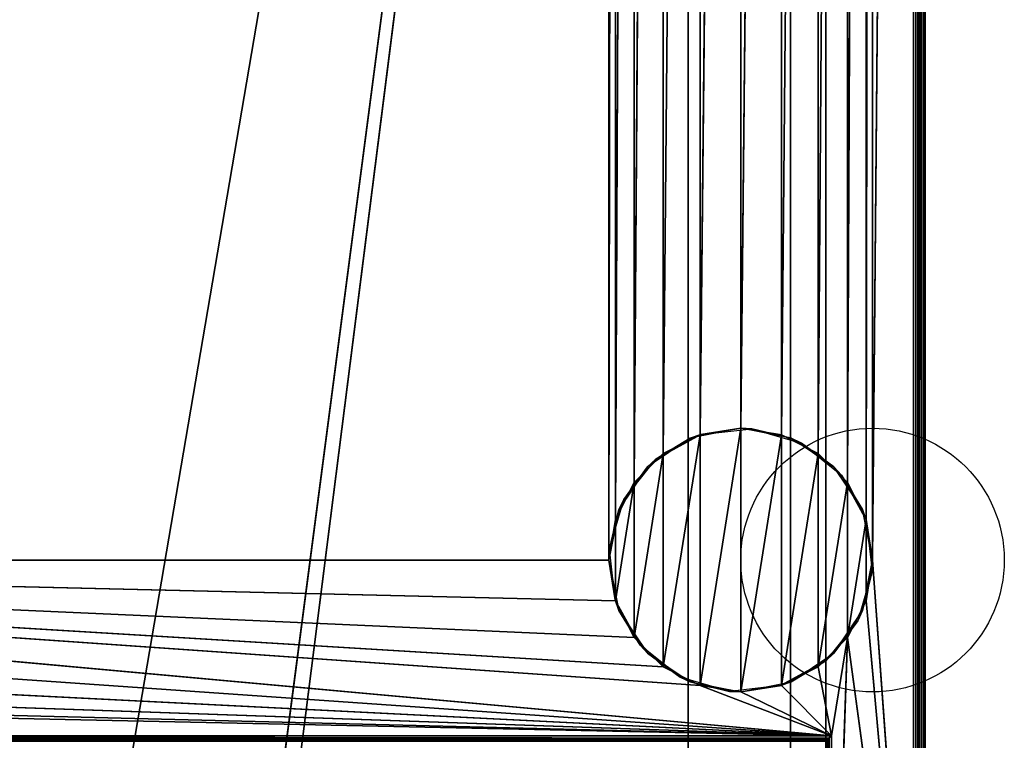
# Model space of a CAD drawing. Header units: millimetres. Extents: x -10 to 414, y -927 to 10.
# Tile 34 of 38: x 245 to 414, y -816 to -693. Entities that reach past the tile are written whole.
import ezdxf

# ---------------------------------------------------------------- set-up
doc = ezdxf.new("R2010")
doc.units = ezdxf.units.MM
doc.header["$MEASUREMENT"] = 0
for name, color, linetype, lineweight in [('0 Misc', 7, 'Continuous', 35), ('10 Raster Images', 7, 'Continuous', 35), ('5 Hatches', 7, 'Continuous', 35)]:
    doc.layers.add(name, color=color, linetype=linetype, lineweight=lineweight)

msp = doc.modelspace()

# ---------------------------------------------------------------- linework, layer by layer
at = {"layer": '0 Misc', "color": 160, "linetype": 'Continuous', "lineweight": 25}
for p, q in [((399, -1, 1195), (399, -899, 1195)), ((400, -1, 1174), (400, -899, 1174)), ((400, -899, 1194), (400, -1, 1194)), ((391, -785, 12), (398, -2, 12)), ((398, -881, 12), (398, -2, 12)), ((399, -2, 13), (399, -881, 13)), ((399, -881, 1173), (399, -2, 1173)), ((383, -17, 34.5), (383, -815, 34.5)), ((383, -17, 1173), (383, -881, 1173)), ((383, -881, 13), (383, -17, 1173)), ((383, -815.89, 33.95), (383, -17, 1173)), ((383, -815.71, 34.21), (383, -17, 1173)), ((383, -815.45, 34.39), (383, -17, 1173)), ((383, -815.16, 34.49), (383, -17, 1173)), ((383, -815, 34.5), (383, -17, 1173)), ((346, -785, 12), (346, -59, 12)), ((389.9, -778.05, 12), (391, -59, 12)), ((391, -59, 12), (391, -785, 12)), ((346, -785, 12), (347.1, -65.95, 12)), ((347.1, -778.05, 12), (347.1, -65.95, 12)), ((386.7, -771.77, 12), (389.9, -65.95, 12)), ((389.9, -778.05, 12), (389.9, -65.95, 12)), ((347.1, -778.05, 12), (350.3, -72.23, 12)), ((350.3, -771.77, 12), (350.3, -72.23, 12)), ((381.73, -766.8, 12), (386.7, -72.23, 12)), ((386.7, -771.77, 12), (386.7, -72.23, 12)), ((350.3, -771.77, 12), (355.27, -77.2, 12)), ((355.27, -766.8, 12), (355.27, -77.2, 12)), ((375.45, -763.6, 12), (381.73, -77.2, 12)), ((381.73, -766.8, 12), (381.73, -77.2, 12)), ((355.27, -766.8, 12), (361.55, -80.4, 12)), ((361.55, -763.6, 12), (361.55, -80.4, 12)), ((368.5, -762.5, 12), (375.45, -80.4, 12)), ((375.45, -763.6, 12), (375.45, -80.4, 12)), ((361.55, -763.6, 12), (368.5, -81.5, 12)), ((368.5, -762.5, 12), (368.5, -81.5, 12)), ((260.5, -842, 70), (377, -159, 70)), ((287.5, -842, 70), (377, -159, 70)), ((287.5, -864, 70), (377, -159, 70)), ((359.5, -883, 809), (359.5, -159, 809)), ((359.5, -883, 786), (359.5, -159, 786)), ((359.5, -883, 451), (359.5, -159, 451)), ((359.5, -883, 428), (359.5, -159, 428)), ((377, -883, 93), (377, -159, 93)), ((377, -883, 70), (377, -159, 70)), ((361.55, -806.4), (368.5, -762.5)), ((368.5, -807.5), (368.5, -762.5)), ((355.27, -803.2), (361.55, -763.6)), ((361.55, -806.4), (361.55, -763.6)), ((368.5, -807.5), (375.45, -763.6)), ((375.45, -806.4), (375.45, -763.6)), ((350.3, -798.23), (355.27, -766.8)), ((355.27, -803.2), (355.27, -766.8)), ((375.45, -806.4), (381.73, -766.8)), ((381.73, -803.2), (381.73, -766.8)), ((347.1, -791.95), (350.3, -771.77)), ((350.3, -798.23), (350.3, -771.77)), ((381.73, -803.2), (386.7, -771.77)), ((386.7, -798.23), (386.7, -771.77)), ((347.1, -791.95), (347.1, -778.05)), ((386.7, -798.23), (389.9, -778.05)), ((389.9, -791.95), (389.9, -778.05)), ((384, -815, 12), (54, -785, 12)), ((361.55, -806.4, 12), (54, -785, 12)), ((355.27, -803.2, 12), (54, -785, 12)), ((350.3, -798.23, 12), (54, -785, 12)), ((347.1, -791.95, 12), (54, -785, 12)), ((346, -785, 12), (54, -785, 12)), ((398, -881, 12), (391, -785, 12)), ((384, -815, 12), (52.9, -791.95, 12)), ((398, -881, 12), (389.9, -791.95, 12)), ((384, -815, 12), (49.7, -798.23, 12)), ((384, -815, 12), (386.7, -798.23, 12)), ((384, -881, 12), (386.7, -798.23, 12)), ((398, -881, 12), (386.7, -798.23, 12)), ((384, -815, 12), (44.73, -803.2, 12)), ((384, -815, 12), (381.73, -803.2, 12)), ((384, -815, 12), (38.45, -806.4, 12)), ((384, -815, 12), (361.55, -806.4, 12)), ((384, -815, 12), (375.45, -806.4, 12)), ((384, -815, 12), (31.5, -807.5, 12)), ((384, -815, 12), (368.5, -807.5, 12)), ((16, -815, 12), (384, -815, 12)), ((383, -815, 34.5), (17, -815, 34.5)), ((384, -815, 12), (384, -881, 12))]:
    msp.add_line(p, q, dxfattribs=at).dxf.unprotected_set("ltscale", 0)
for centre in [(391, -785), (391, -785, 12)]:
    msp.add_circle(centre, 22.5, dxfattribs=at).dxf.unprotected_set("ltscale", 0)
at = {"layer": '0 Misc', "color": 160, "linetype": 'Continuous', "lineweight": 25, "extrusion": (-0.654654, 0.755929, 0)}
msp.add_arc((243.27, 13, -867.47), 1.41, 270, 0, dxfattribs=at).dxf.unprotected_set("ltscale", 0)
at = {"layer": '0 Misc', "color": 160, "linetype": 'Continuous', "lineweight": 25, "extrusion": (-1, 0, 0)}
msp.add_arc((815, 33.5, -383), 1, 0, 90, dxfattribs=at).dxf.unprotected_set("ltscale", 0)
at = {"layer": '0 Misc', "color": 7, "lineweight": 25}
for points, invisible_edges in [([(399, -1, 1173), (399.38, -899, 1173.08), (399, -2, 1173)], 1), ([(399, -1, 1173), (399.38, -1, 1173.08), (399.38, -899, 1173.08)], 12), ([(399, -1, 1195), (399.38, -899, 1194.92), (399.38, -1, 1194.92)], 1), ([(399, -1, 1195), (399, -899, 1195), (399.38, -899, 1194.92)], 12), ([(399.38, -899, 1173.08), (399.71, -1, 1173.29), (399.71, -899, 1173.29)], 1), ([(399.38, -899, 1173.08), (399.38, -1, 1173.08), (399.71, -1, 1173.29)], 12), ([(399.38, -1, 1194.92), (399.71, -899, 1194.71), (399.71, -1, 1194.71)], 1), ([(399.38, -1, 1194.92), (399.38, -899, 1194.92), (399.71, -899, 1194.71)], 12), ([(399.92, -1, 1173.62), (399.71, -899, 1173.29), (399.71, -1, 1173.29)], 1), ([(399.92, -1, 1173.62), (399.92, -899, 1173.62), (399.71, -899, 1173.29)], 12), ([(399.71, -1, 1194.71), (399.92, -899, 1194.38), (399.92, -1, 1194.38)], 1), ([(399.71, -1, 1194.71), (399.71, -899, 1194.71), (399.92, -899, 1194.38)], 12), ([(400, -1, 1174), (399.92, -899, 1173.62), (399.92, -1, 1173.62)], 1), ([(400, -1, 1174), (400, -899, 1174), (399.92, -899, 1173.62)], 12), ([(400, -899, 1194), (399.92, -1, 1194.38), (399.92, -899, 1194.38)], 1), ([(400, -899, 1194), (400, -1, 1194), (399.92, -1, 1194.38)], 12), ([(400, -899, 1194), (400, -1, 1174), (400, -1, 1194)], 1), ([(400, -899, 1194), (400, -899, 1174), (400, -1, 1174)], 12), ([(398, -881, 12), (398.38, -2, 12.08), (398.38, -881, 12.08)], 1), ([(398, -881, 12), (398, -2, 12), (398.38, -2, 12.08)], 12), ([(398.71, -2, 12.29), (398.38, -881, 12.08), (398.38, -2, 12.08)], 1), ([(398.71, -2, 12.29), (398.71, -881, 12.29), (398.38, -881, 12.08)], 12), ([(398.92, -2, 12.62), (398.71, -881, 12.29), (398.71, -2, 12.29)], 1), ([(398.92, -2, 12.62), (398.92, -881, 12.62), (398.71, -881, 12.29)], 12), ([(399, -2, 13), (398.92, -881, 12.62), (398.92, -2, 12.62)], 1), ([(399, -2, 13), (399, -881, 13), (398.92, -881, 12.62)], 12), ([(399.38, -899, 1173.08), (399, -881, 1173), (399, -2, 1173)], 12), ([(383, -815, 34.5), (17, -17, 34.5), (17, -815, 34.5)], 1), ([(383, -815, 34.5), (383, -17, 34.5), (17, -17, 34.5)], 12), ([(359.5, -883, 809), (40.5, -159, 809), (40.5, -883, 809)], 1), ([(359.5, -883, 809), (359.5, -159, 809), (40.5, -159, 809)], 12), ([(40.5, -883, 786), (359.5, -159, 786), (359.5, -883, 786)], 1), ([(40.5, -883, 786), (40.5, -159, 786), (359.5, -159, 786)], 12), ([(359.5, -883, 451), (40.5, -159, 451), (40.5, -883, 451)], 1), ([(359.5, -883, 451), (359.5, -159, 451), (40.5, -159, 451)], 12), ([(40.5, -883, 428), (359.5, -159, 428), (359.5, -883, 428)], 1), ([(40.5, -883, 428), (40.5, -159, 428), (359.5, -159, 428)], 12), ([(359.5, -883, 786), (359.5, -159, 809), (359.5, -883, 809)], 1), ([(359.5, -883, 786), (359.5, -159, 786), (359.5, -159, 809)], 12), ([(359.5, -883, 428), (359.5, -159, 451), (359.5, -883, 451)], 1), ([(359.5, -883, 428), (359.5, -159, 428), (359.5, -159, 451)], 12), ([(377, -883, 70), (377, -159, 93), (377, -883, 93)], 1), ([(377, -883, 70), (377, -159, 70), (377, -159, 93)], 12), ([(16, -815, 12), (383.62, -815.38, 12.08), (16.38, -815.38, 12.08)], 1), ([(16, -815, 12), (384, -815, 12), (383.62, -815.38, 12.08)], 1), ([(383, -815, 34.5), (17, -815.38, 34.42), (383, -815.38, 34.42)], 1), ([(383, -815, 34.5), (17, -815, 34.5), (17, -815.38, 34.42)], 12), ([(384, -815, 12), (383.62, -881, 12.08), (383.62, -815.38, 12.08)], 1), ([(384, -815, 12), (384, -881, 12), (383.62, -881, 12.08)], 12), ([(383.29, -815.71, 12.29), (16.38, -815.38, 12.08), (383.62, -815.38, 12.08)], 2), ([(383.29, -815.71, 12.29), (16.71, -815.71, 12.29), (16.38, -815.38, 12.08)], 12), ([(383.17, -815.83, 12.44), (16.71, -815.71, 12.29), (383.29, -815.71, 12.29)], 2), ([(383.17, -815.83, 12.44), (16.83, -815.83, 12.44), (16.71, -815.71, 12.29)], 12), ([(17, -815.71, 34.21), (383, -815.38, 34.42), (17, -815.38, 34.42)], 1), ([(17, -815.71, 34.21), (383, -815.71, 34.21), (383, -815.38, 34.42)], 12), ([(17, -815.92, 33.88), (383, -815.71, 34.21), (17, -815.71, 34.21)], 1), ([(17, -815.92, 33.88), (383, -815.92, 33.88), (383, -815.71, 34.21)], 12), ([(383.29, -881, 12.29), (383.62, -815.38, 12.08), (383.62, -881, 12.08)], 1), ([(383.29, -881, 12.29), (383.29, -815.71, 12.29), (383.62, -815.38, 12.08)], 12)]:
    msp.add_3dface(points, dxfattribs=dict(at, invisible_edges=invisible_edges))
for points in [[(391, -59, 12), (398, -2, 12), (391, -785, 12)], [(398, -881, 12), (391, -785, 12), (398, -2, 12)], [(383, -17, 1173), (17, -881, 1173), (17, -17, 1173)], [(383, -881, 1173), (17, -881, 1173), (383, -17, 1173)], [(383, -17, 1173), (383, -881, 13), (383, -881, 1173)], [(383, -881, 13), (383, -17, 1173), (383, -815.89, 33.95)], [(383, -815.89, 33.95), (383, -17, 1173), (383, -815.71, 34.21)], [(383, -815.71, 34.21), (383, -17, 1173), (383, -815.45, 34.39)], [(383, -815.45, 34.39), (383, -17, 1173), (383, -815.16, 34.49)], [(383, -815.16, 34.49), (383, -17, 1173), (383, -815, 34.5)], [(383, -815, 34.5), (383, -17, 1173), (383, -17, 34.5)], [(54, -59, 12), (347.1, -52.05, 12), (54, -785, 12)], [(54, -785, 12), (347.1, -52.05, 12), (346, -59, 12)], [(346, -785, 12), (54, -785, 12), (346, -59, 12)], [(347.1, -65.95, 12), (346, -785, 12), (346, -59, 12)], [(389.9, -778.05, 12), (389.9, -65.95, 12), (391, -59, 12)], [(389.9, -778.05, 12), (391, -59, 12), (391, -785, 12)], [(346, -785, 12), (347.1, -65.95, 12), (347.1, -778.05, 12)], [(347.1, -778.05, 12), (347.1, -65.95, 12), (350.3, -72.23, 12)], [(386.7, -771.77, 12), (386.7, -72.23, 12), (389.9, -65.95, 12)], [(386.7, -771.77, 12), (389.9, -65.95, 12), (389.9, -778.05, 12)], [(347.1, -778.05, 12), (350.3, -72.23, 12), (350.3, -771.77, 12)], [(350.3, -771.77, 12), (350.3, -72.23, 12), (355.27, -77.2, 12)], [(381.73, -766.8, 12), (381.73, -77.2, 12), (386.7, -72.23, 12)], [(381.73, -766.8, 12), (386.7, -72.23, 12), (386.7, -771.77, 12)], [(350.3, -771.77, 12), (355.27, -77.2, 12), (355.27, -766.8, 12)], [(355.27, -766.8, 12), (355.27, -77.2, 12), (361.55, -80.4, 12)], [(375.45, -763.6, 12), (375.45, -80.4, 12), (381.73, -77.2, 12)], [(375.45, -763.6, 12), (381.73, -77.2, 12), (381.73, -766.8, 12)], [(355.27, -766.8, 12), (361.55, -80.4, 12), (361.55, -763.6, 12)], [(361.55, -763.6, 12), (361.55, -80.4, 12), (368.5, -81.5, 12)], [(368.5, -762.5, 12), (368.5, -81.5, 12), (375.45, -80.4, 12)], [(368.5, -762.5, 12), (375.45, -80.4, 12), (375.45, -763.6, 12)], [(361.55, -763.6, 12), (368.5, -81.5, 12), (368.5, -762.5, 12)], [(377, -159, 70), (23, -883, 70), (23, -159, 70)], [(23, -883, 70), (377, -159, 70), (112.5, -842, 70)], [(377, -159, 93), (39.7, -159.1, 93), (39.7, -882.9, 93)], [(377, -159, 93), (39.7, -882.9, 93), (377, -883, 93)], [(112.5, -842, 70), (377, -159, 70), (139.5, -842, 70)], [(139.5, -842, 70), (377, -159, 70), (139.5, -864, 70)], [(139.5, -864, 70), (377, -159, 70), (260.5, -842, 70)], [(260.5, -842, 70), (377, -159, 70), (287.5, -842, 70)], [(287.5, -842, 70), (377, -159, 70), (287.5, -864, 70)], [(377, -883, 70), (287.5, -864, 70), (377, -159, 70)], [(361.55, -806.4), (361.55, -763.6), (368.5, -762.5)], [(361.55, -806.4), (368.5, -762.5), (368.5, -807.5)], [(368.5, -807.5), (368.5, -762.5), (375.45, -763.6)], [(355.27, -803.2), (355.27, -766.8), (361.55, -763.6)], [(355.27, -803.2), (361.55, -763.6), (361.55, -806.4)], [(368.5, -807.5), (375.45, -763.6), (375.45, -806.4)], [(375.45, -806.4), (375.45, -763.6), (381.73, -766.8)], [(350.3, -798.23), (350.3, -771.77), (355.27, -766.8)], [(350.3, -798.23), (355.27, -766.8), (355.27, -803.2)], [(375.45, -806.4), (381.73, -766.8), (381.73, -803.2)], [(381.73, -803.2), (381.73, -766.8), (386.7, -771.77)], [(347.1, -791.95), (347.1, -778.05), (350.3, -771.77)], [(347.1, -791.95), (350.3, -771.77), (350.3, -798.23)], [(381.73, -803.2), (386.7, -771.77), (386.7, -798.23)], [(386.7, -798.23), (386.7, -771.77), (389.9, -778.05)], [(347.1, -778.05), (347.1, -791.95), (346, -785)], [(386.7, -798.23), (389.9, -778.05), (389.9, -791.95)], [(389.9, -791.95), (389.9, -778.05), (391, -785)], [(384, -815, 12), (52.9, -791.95, 12), (54, -785, 12)], [(384, -815, 12), (54, -785, 12), (361.55, -806.4, 12)], [(361.55, -806.4, 12), (54, -785, 12), (355.27, -803.2, 12)], [(355.27, -803.2, 12), (54, -785, 12), (350.3, -798.23, 12)], [(350.3, -798.23, 12), (54, -785, 12), (347.1, -791.95, 12)], [(347.1, -791.95, 12), (54, -785, 12), (346, -785, 12)], [(398, -881, 12), (389.9, -791.95, 12), (391, -785, 12)], [(384, -815, 12), (49.7, -798.23, 12), (52.9, -791.95, 12)], [(398, -881, 12), (386.7, -798.23, 12), (389.9, -791.95, 12)], [(384, -815, 12), (44.73, -803.2, 12), (49.7, -798.23, 12)], [(384, -815, 12), (381.73, -803.2, 12), (386.7, -798.23, 12)], [(384, -815, 12), (386.7, -798.23, 12), (384, -881, 12)], [(384, -881, 12), (386.7, -798.23, 12), (398, -881, 12)], [(384, -815, 12), (38.45, -806.4, 12), (44.73, -803.2, 12)], [(384, -815, 12), (375.45, -806.4, 12), (381.73, -803.2, 12)], [(384, -815, 12), (31.5, -807.5, 12), (38.45, -806.4, 12)], [(384, -815, 12), (361.55, -806.4, 12), (368.5, -807.5, 12)], [(384, -815, 12), (368.5, -807.5, 12), (375.45, -806.4, 12)], [(16, -815, 12), (31.5, -807.5, 12), (384, -815, 12)], [(383.29, -881, 12.29), (383.17, -815.83, 12.44), (383.29, -815.71, 12.29)]]:
    msp.add_3dface(points, dxfattribs=at)
at = {"layer": '0 Misc', "color": 164, "lineweight": 25}
for points in [[(361.69, -763.56, 12), (368.5, -762.5), (359.89, -764.21)], [(370.41, -762.58, 12), (368.5, -762.5), (361.69, -763.56, 12)], [(370.41, -762.58, 12), (377.11, -764.21), (368.5, -762.5)], [(378.85, -765.02, 12), (377.11, -764.21), (370.41, -762.58, 12)], [(354, -767.8, 12), (359.89, -764.21), (352.59, -769.09)], [(361.69, -763.56, 12), (359.89, -764.21), (354, -767.8, 12)], [(378.85, -765.02, 12), (384.41, -769.09), (377.11, -764.21)], [(385.7, -770.5, 12), (384.41, -769.09), (378.85, -765.02, 12)], [(354, -767.8, 12), (352.59, -769.09), (348.52, -774.65, 12)], [(348.52, -774.65, 12), (352.59, -769.09), (347.71, -776.39)], [(385.7, -770.5, 12), (389.29, -776.39), (384.41, -769.09)], [(389.94, -778.19, 12), (389.29, -776.39), (385.7, -770.5, 12)], [(348.52, -774.65, 12), (347.71, -776.39), (346.08, -783.09, 12)], [(346.08, -783.09, 12), (347.71, -776.39), (346, -785)], [(389.94, -778.19, 12), (391, -785), (389.29, -776.39)], [(390.92, -786.91, 12), (391, -785), (389.94, -778.19, 12)], [(346.08, -783.09, 12), (346, -785), (347.06, -791.81, 12)], [(347.06, -791.81, 12), (346, -785), (347.71, -793.61)], [(390.92, -786.91, 12), (389.29, -793.61), (391, -785)], [(388.48, -795.35, 12), (389.29, -793.61), (390.92, -786.91, 12)], [(347.06, -791.81, 12), (347.71, -793.61), (351.3, -799.5, 12)], [(351.3, -799.5, 12), (347.71, -793.61), (352.59, -800.91)], [(388.48, -795.35, 12), (384.41, -800.91), (389.29, -793.61)], [(383, -802.2, 12), (384.41, -800.91), (388.48, -795.35, 12)], [(351.3, -799.5, 12), (352.59, -800.91), (358.15, -804.98, 12)], [(358.15, -804.98, 12), (352.59, -800.91), (359.89, -805.79)], [(383, -802.2, 12), (377.11, -805.79), (384.41, -800.91)], [(383, -802.2, 12), (375.31, -806.44, 12), (377.11, -805.79)], [(358.15, -804.98, 12), (359.89, -805.79), (366.59, -807.42, 12)], [(359.89, -805.79), (368.5, -807.5), (366.59, -807.42, 12)], [(368.5, -807.5), (375.31, -806.44, 12), (366.59, -807.42, 12)], [(377.11, -805.79), (375.31, -806.44, 12), (368.5, -807.5)]]:
    msp.add_3dface(points, dxfattribs=at)
at = {"layer": '10 Raster Images', "color": 160, "linetype": 'Continuous', "lineweight": 25}
for p, q in [((398, -881, 12), (398, -2, 12)), ((383, -17, 1173), (383, -881, 1173)), ((383, -815, 34.5), (383, -17, 34.5)), ((383, -881, 1173), (383, -17, 1173)), ((377, -159, 93), (377, -883, 93)), ((377, -883, 70), (377, -159, 70)), ((368.5, -762.5), (361.55, -763.6)), ((361.55, -763.6, 12), (368.5, -762.5, 12)), ((375.45, -763.6), (368.5, -762.5)), ((368.5, -762.5, 12), (375.45, -763.6, 12)), ((361.55, -763.6), (355.27, -766.8)), ((355.27, -766.8, 12), (361.55, -763.6, 12)), ((381.73, -766.8), (375.45, -763.6)), ((375.45, -763.6, 12), (381.73, -766.8, 12)), ((355.27, -766.8), (350.3, -771.77)), ((350.3, -771.77, 12), (355.27, -766.8, 12)), ((386.7, -771.77), (381.73, -766.8)), ((381.73, -766.8, 12), (386.7, -771.77, 12)), ((350.3, -771.77), (347.1, -778.05)), ((347.1, -778.05, 12), (350.3, -771.77, 12)), ((389.9, -778.05), (386.7, -771.77)), ((386.7, -771.77, 12), (389.9, -778.05, 12)), ((347.1, -778.05), (346, -785)), ((346, -785, 12), (347.1, -778.05, 12)), ((391, -785), (389.9, -778.05)), ((389.9, -778.05, 12), (391, -785, 12)), ((346, -785), (347.1, -791.95)), ((347.1, -791.95, 12), (346, -785, 12)), ((389.9, -791.95), (391, -785)), ((391, -785, 12), (389.9, -791.95, 12)), ((347.1, -791.95), (350.3, -798.23)), ((350.3, -798.23, 12), (347.1, -791.95, 12)), ((386.7, -798.23), (389.9, -791.95)), ((389.9, -791.95, 12), (386.7, -798.23, 12)), ((350.3, -798.23), (355.27, -803.2)), ((355.27, -803.2, 12), (350.3, -798.23, 12)), ((381.73, -803.2), (386.7, -798.23)), ((386.7, -798.23, 12), (381.73, -803.2, 12)), ((355.27, -803.2), (361.55, -806.4)), ((361.55, -806.4, 12), (355.27, -803.2, 12)), ((375.45, -806.4), (381.73, -803.2)), ((381.73, -803.2, 12), (375.45, -806.4, 12)), ((361.55, -806.4), (368.5, -807.5)), ((368.5, -807.5, 12), (361.55, -806.4, 12)), ((368.5, -807.5), (375.45, -806.4)), ((375.45, -806.4, 12), (368.5, -807.5, 12)), ((16, -815, 12), (384, -815, 12)), ((383, -815.16, 34.49), (383, -815, 34.5)), ((383, -815.45, 34.39), (383, -815.16, 34.49)), ((384, -815, 12), (384, -881, 12)), ((383, -815.71, 34.21), (383, -815.45, 34.39)), ((383, -815.89, 33.95), (383, -815.71, 34.21))]:
    msp.add_line(p, q, dxfattribs=at).dxf.unprotected_set("ltscale", 0)
at = {"layer": '5 Hatches', "color": 7, "lineweight": 25}
for points, invisible_edges in [([(399, -899, 1195), (1, -1, 1195), (1, -899, 1195)], 1), ([(399, -899, 1195), (399, -1, 1195), (1, -1, 1195)], 12), ([(399, -2, 1173), (399, -881, 13), (399, -2, 13)], 1), ([(399, -2, 1173), (399, -881, 1173), (399, -881, 13)], 12)]:
    msp.add_3dface(points, dxfattribs=dict(at, invisible_edges=invisible_edges))

doc.saveas('drawing.dxf')
